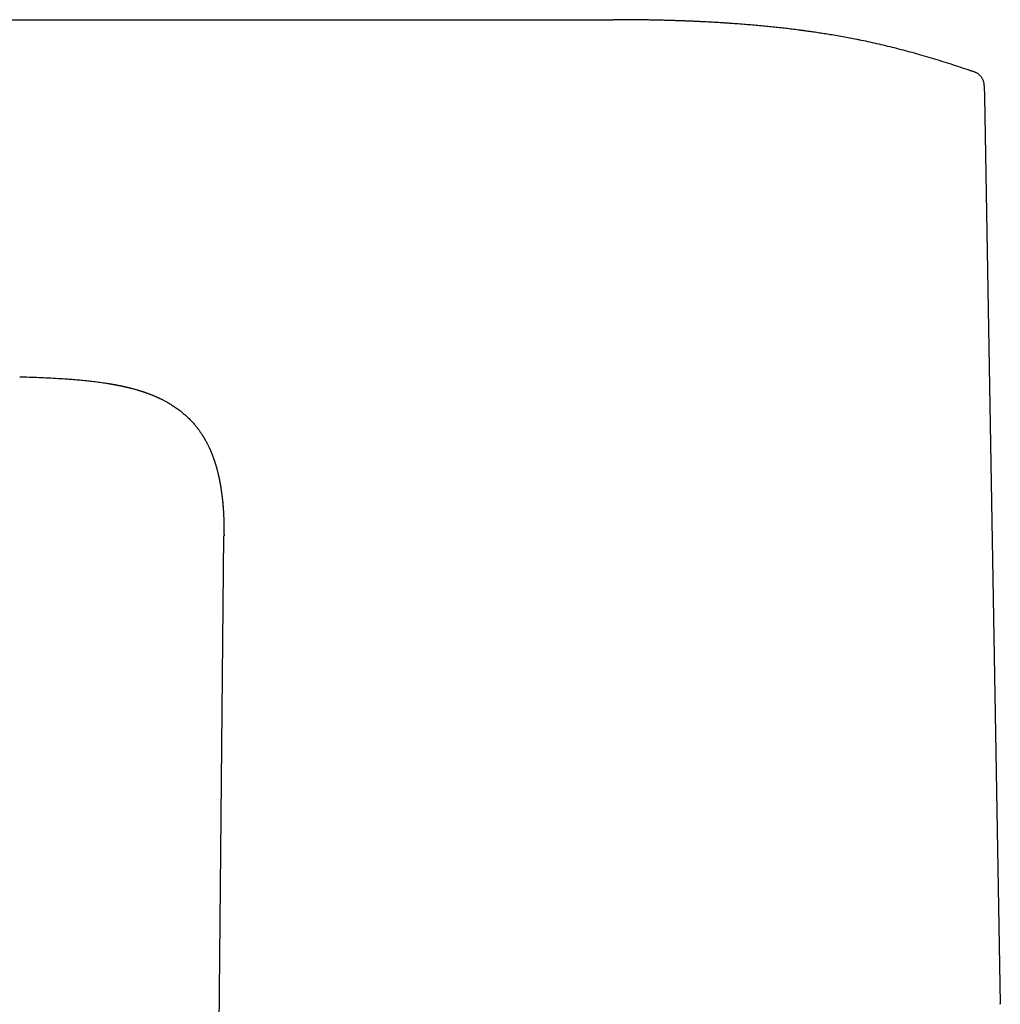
# Model space of a CAD drawing. Header units: millimetres. Extents: x 8 to 616, y 12 to 442.
# Tile 3 of 34: x 125 to 191, y 376 to 442. Entities that reach past the tile are written whole.
import ezdxf

# ---------------------------------------------------------------- set-up
doc = ezdxf.new("R2010")
doc.units = ezdxf.units.MM

msp = doc.modelspace()

# ---------------------------------------------------------------- linework, layer by layer
at = {"color": 7, "linetype": 'Continuous', "lineweight": 30}
for p, q in [((55.265, 442.083), (165.265, 442.083)), ((181.836, 440.719), (181.462, 440.792)), ((189.606, 438.563), (189.47, 438.609)), ((189.604, 438.564), (189.602, 438.564)), ((189.608, 438.562), (189.608, 438.562)), ((190.29, 437.632), (190.289, 437.65)), ((190.29, 437.632), (190.303, 436.889)), ((190.303, 436.889), (191.37, 375.754)), ((125.274, 418.013), (125.285, 418.013)), ((138.542, 356.429), (139.036, 407.283))]:
    msp.add_line(p, q, dxfattribs=at)
for points, knots in [([(181.836, 440.719), (181.676, 440.751), (181.353, 440.815), (180.87, 440.905), (180.388, 440.991), (179.931, 441.069), (179.499, 441.138), (179.091, 441.201), (178.732, 441.254), (178.423, 441.298), (178.231, 441.324), (178.11, 441.341), (178.059, 441.348), (178.008, 441.354), (177.958, 441.361), (177.907, 441.368), (177.856, 441.374), (177.806, 441.381), (177.633, 441.403), (177.336, 441.441), (176.912, 441.492), (176.48, 441.541), (176.041, 441.588), (175.593, 441.633), (175.138, 441.676), (174.671, 441.718), (174.192, 441.758), (173.7, 441.797), (173.325, 441.823), (173.07, 441.841), (172.936, 441.85), (172.802, 441.859), (172.674, 441.867), (172.54, 441.875), (172.399, 441.884), (172.24, 441.893), (172.061, 441.904), (171.862, 441.915), (171.641, 441.927), (171.412, 441.939), (171.174, 441.95), (170.927, 441.962), (170.671, 441.973), (170.415, 441.984), (170.157, 441.994), (169.9, 442.004), (169.635, 442.013), (169.363, 442.022), (169.083, 442.03), (168.797, 442.038), (168.502, 442.046), (168.201, 442.052), (167.892, 442.059), (167.576, 442.064), (167.252, 442.069), (166.901, 442.074), (166.521, 442.078), (166.111, 442.081), (165.692, 442.083), (165.408, 442.083), (165.265, 442.083)], [0, 0, 0, 0, 0.029445, 0.059252, 0.088631, 0.117585, 0.142712, 0.167511, 0.191981, 0.207952, 0.22378, 0.226872, 0.229959, 0.23304, 0.236116, 0.239186, 0.242251, 0.24531, 0.248364, 0.273565, 0.299215, 0.325314, 0.351863, 0.378864, 0.406317, 0.434223, 0.463345, 0.492946, 0.523027, 0.531048, 0.539103, 0.547191, 0.555295, 0.562107, 0.571327, 0.580888, 0.590789, 0.603536, 0.616806, 0.630601, 0.644919, 0.659761, 0.675127, 0.691017, 0.706044, 0.721512, 0.737421, 0.75377, 0.77056, 0.78779, 0.805461, 0.823573, 0.842124, 0.861116, 0.880547, 0.900418, 0.9244, 0.948992, 0.974192, 1, 1, 1, 1]), ([(189.608, 438.562), (189.451, 438.615), (189.087, 438.737), (188.516, 438.926), (187.894, 439.127), (187.272, 439.323), (186.648, 439.514), (186.033, 439.694), (185.43, 439.864), (184.836, 440.024), (184.242, 440.177), (183.645, 440.323), (183.047, 440.462), (182.448, 440.593), (182.023, 440.683), (181.797, 440.727), (181.772, 440.732)], [0, 0, 0, 0, 0.061204, 0.14149, 0.221764, 0.302014, 0.38223, 0.462408, 0.537967, 0.613489, 0.688974, 0.764426, 0.83985, 0.915254, 0.990644, 1, 1, 1, 1]), ([(189.608, 438.562), (189.486, 438.603), (189.344, 438.651), (189.202, 438.698), (189.182, 438.705)], [0, 0, 0, 0, 0.86472, 1, 1, 1, 1]), ([(190.29, 437.632), (190.289, 437.652), (190.288, 437.698), (190.279, 437.769), (190.264, 437.845), (190.243, 437.92), (190.216, 437.994), (190.183, 438.067), (190.144, 438.137), (190.099, 438.204), (190.049, 438.267), (189.994, 438.326), (189.935, 438.38), (189.873, 438.428), (189.807, 438.471), (189.74, 438.508), (189.674, 438.539), (189.629, 438.555), (189.608, 438.562)], [0, 0, 0, 0, 0.050477, 0.11186, 0.17439, 0.237908, 0.302242, 0.367203, 0.43259, 0.498195, 0.563806, 0.629209, 0.694197, 0.758568, 0.822134, 0.884719, 0.946165, 1, 1, 1, 1]), ([(125.265, 418.013), (125.479, 418.006), (125.908, 417.992), (126.551, 417.967), (127.193, 417.937), (127.835, 417.902), (128.403, 417.866), (128.897, 417.828), (129.316, 417.792), (129.735, 417.751), (130.154, 417.705), (130.572, 417.653), (130.95, 417.6), (131.188, 417.562), (131.288, 417.546)], [0, 0, 0, 0, 0.106391, 0.212782, 0.319171, 0.425558, 0.531946, 0.601603, 0.671259, 0.740916, 0.810581, 0.880263, 0.949956, 1, 1, 1, 1]), ([(131.261, 417.55), (131.261, 417.55), (131.262, 417.55), (131.274, 417.548), (131.293, 417.545), (131.318, 417.541), (131.35, 417.536), (131.388, 417.529), (131.43, 417.522), (131.476, 417.514), (131.524, 417.506), (131.572, 417.497), (131.617, 417.489), (131.66, 417.481), (131.699, 417.474), (131.732, 417.468), (131.76, 417.462), (131.784, 417.458), (131.804, 417.454), (131.823, 417.45), (131.844, 417.446), (131.867, 417.442), (131.896, 417.436), (131.93, 417.429), (131.968, 417.422), (132.011, 417.413), (132.055, 417.404), (132.099, 417.395), (132.143, 417.385), (132.186, 417.376), (132.228, 417.367), (132.269, 417.358), (132.309, 417.349), (132.347, 417.34), (132.381, 417.333), (132.41, 417.326), (132.433, 417.321), (132.454, 417.316), (132.474, 417.311), (132.496, 417.306), (132.519, 417.3), (132.552, 417.293), (132.593, 417.282), (132.646, 417.269), (132.711, 417.253), (132.788, 417.233), (132.879, 417.209), (132.977, 417.183), (133.076, 417.156), (133.159, 417.132), (133.224, 417.113), (133.273, 417.098), (133.322, 417.083), (133.37, 417.068), (133.419, 417.053), (133.468, 417.038), (133.515, 417.023), (133.558, 417.009), (133.596, 416.996), (133.626, 416.986), (133.65, 416.978), (133.673, 416.97), (133.699, 416.961), (133.736, 416.949), (133.784, 416.932), (133.841, 416.911), (133.901, 416.89), (133.962, 416.867), (134.027, 416.843), (134.094, 416.817), (134.164, 416.789), (134.235, 416.761), (134.309, 416.73), (134.383, 416.699), (134.446, 416.672), (134.497, 416.649), (134.532, 416.633), (134.564, 416.619), (134.592, 416.606), (134.617, 416.595), (134.638, 416.585), (134.656, 416.577), (134.671, 416.57), (134.686, 416.563), (134.704, 416.554), (134.724, 416.544), (134.758, 416.528), (134.809, 416.503), (134.878, 416.469), (134.955, 416.429), (135.039, 416.385), (135.13, 416.336), (135.226, 416.282), (135.332, 416.221), (135.447, 416.152), (135.571, 416.074), (135.698, 415.99), (135.829, 415.899), (135.963, 415.802), (136.097, 415.701), (136.23, 415.594), (136.362, 415.483), (136.495, 415.364), (136.618, 415.248), (136.731, 415.135), (136.832, 415.03), (136.928, 414.926), (137.018, 414.823), (137.102, 414.723), (137.181, 414.626), (137.254, 414.532), (137.322, 414.443), (137.384, 414.357), (137.441, 414.276), (137.491, 414.203), (137.534, 414.138), (137.571, 414.081), (137.605, 414.027), (137.636, 413.977), (137.664, 413.93), (137.687, 413.893), (137.704, 413.864), (137.716, 413.844), (137.726, 413.826), (137.736, 413.809), (137.745, 413.793), (137.756, 413.774), (137.77, 413.749), (137.795, 413.705), (137.829, 413.643), (137.87, 413.567), (137.91, 413.491), (137.949, 413.414), (137.99, 413.331), (138.023, 413.261), (138.048, 413.208), (138.063, 413.173), (138.079, 413.138), (138.096, 413.102), (138.111, 413.067), (138.125, 413.034), (138.138, 413.005), (138.149, 412.98), (138.158, 412.959), (138.166, 412.94), (138.174, 412.919), (138.184, 412.896), (138.194, 412.87), (138.206, 412.842), (138.218, 412.812), (138.23, 412.781), (138.242, 412.751), (138.259, 412.706), (138.282, 412.646), (138.308, 412.577), (138.331, 412.513), (138.351, 412.455), (138.371, 412.398), (138.388, 412.346), (138.403, 412.301), (138.415, 412.267), (138.423, 412.241), (138.429, 412.222), (138.434, 412.207), (138.438, 412.192), (138.444, 412.175), (138.45, 412.154), (138.459, 412.128), (138.468, 412.097), (138.478, 412.064), (138.488, 412.032), (138.497, 412), (138.507, 411.967), (138.517, 411.931), (138.529, 411.888), (138.543, 411.838), (138.559, 411.78), (138.576, 411.716), (138.594, 411.646), (138.611, 411.579), (138.626, 411.519), (138.638, 411.468), (138.65, 411.42), (138.66, 411.377), (138.669, 411.338), (138.676, 411.303), (138.683, 411.273), (138.689, 411.247), (138.693, 411.227), (138.696, 411.212), (138.699, 411.201), (138.701, 411.19), (138.704, 411.178), (138.706, 411.166), (138.709, 411.152), (138.712, 411.138), (138.716, 411.12), (138.72, 411.101), (138.724, 411.079), (138.729, 411.055), (138.734, 411.029), (138.74, 411.001), (138.746, 410.972), (138.749, 410.952), (138.751, 410.941)], [0, 0, 0, 0, 0.001678, 0.004066, 0.006837, 0.009739, 0.013088, 0.016917, 0.021175, 0.025305, 0.030334, 0.034934, 0.039105, 0.043326, 0.046995, 0.050113, 0.052682, 0.054746, 0.056515, 0.058259, 0.059896, 0.061984, 0.064541, 0.067565, 0.070992, 0.074865, 0.078872, 0.082823, 0.086797, 0.090715, 0.094577, 0.098385, 0.10214, 0.105805, 0.109024, 0.111712, 0.113869, 0.115604, 0.117421, 0.119385, 0.121496, 0.123732, 0.128113, 0.132857, 0.137965, 0.145519, 0.153753, 0.162629, 0.171747, 0.181012, 0.185622, 0.190273, 0.194968, 0.199707, 0.204494, 0.209329, 0.214215, 0.218804, 0.22253, 0.22555, 0.227865, 0.229802, 0.232249, 0.235256, 0.240669, 0.246182, 0.251776, 0.257859, 0.264037, 0.270442, 0.277311, 0.284654, 0.291945, 0.299663, 0.307815, 0.311809, 0.315675, 0.319088, 0.322045, 0.324543, 0.327021, 0.328782, 0.330044, 0.331542, 0.333428, 0.335534, 0.337747, 0.343802, 0.350565, 0.358051, 0.366267, 0.375203, 0.384568, 0.394259, 0.405989, 0.418187, 0.430865, 0.444033, 0.457698, 0.471865, 0.485653, 0.499889, 0.514574, 0.529705, 0.541904, 0.554151, 0.56591, 0.57716, 0.588116, 0.598543, 0.608445, 0.617826, 0.626691, 0.635046, 0.642895, 0.649043, 0.654849, 0.660318, 0.665455, 0.670266, 0.674677, 0.677005, 0.679129, 0.681049, 0.682766, 0.684297, 0.686252, 0.688946, 0.692343, 0.700798, 0.709161, 0.717434, 0.725769, 0.734771, 0.744504, 0.748002, 0.751585, 0.755253, 0.759007, 0.762785, 0.766182, 0.769126, 0.771842, 0.774012, 0.775728, 0.777905, 0.780789, 0.783732, 0.787145, 0.790662, 0.794158, 0.797633, 0.801087, 0.809154, 0.817125, 0.823107, 0.829045, 0.834838, 0.839997, 0.844462, 0.848235, 0.850386, 0.852226, 0.853753, 0.855047, 0.856779, 0.859092, 0.861595, 0.865199, 0.868784, 0.872352, 0.875905, 0.879474, 0.883333, 0.887557, 0.892641, 0.898194, 0.904228, 0.910749, 0.917765, 0.92249, 0.927193, 0.931514, 0.935448, 0.938994, 0.942101, 0.944834, 0.947194, 0.949202, 0.950259, 0.951271, 0.952238, 0.95327, 0.954663, 0.956478, 0.958737, 0.961451, 0.96512, 0.969397, 0.974287, 0.979791, 0.985911, 0.992647, 1, 1, 1, 1]), ([(138.731, 411.047), (138.747, 410.961), (138.784, 410.771), (138.833, 410.477), (138.878, 410.164), (138.917, 409.851), (138.952, 409.517), (138.982, 409.162), (139.006, 408.787), (139.023, 408.411), (139.034, 408.035), (139.038, 407.708), (139.037, 407.507), (139.037, 407.431)], [0, 0, 0, 0, 0.0725124, 0.1593859, 0.2462622, 0.3331355, 0.4199969, 0.5233978, 0.6268075, 0.7302325, 0.8336714, 0.9371158, 1, 1, 1, 1]), ([(138.908, 409.921), (138.908, 409.918), (138.909, 409.912), (138.91, 409.9), (138.912, 409.888), (138.913, 409.876), (138.915, 409.864), (138.916, 409.852), (138.918, 409.838), (138.919, 409.823), (138.921, 409.807), (138.923, 409.791), (138.925, 409.773), (138.927, 409.754), (138.93, 409.728), (138.933, 409.694), (138.938, 409.653), (138.942, 409.608), (138.947, 409.561), (138.952, 409.51), (138.956, 409.458), (138.961, 409.407), (138.965, 409.36), (138.969, 409.314), (138.973, 409.27), (138.976, 409.225), (138.98, 409.179), (138.983, 409.133), (138.986, 409.095), (138.988, 409.063), (138.99, 409.038), (138.992, 409.015), (138.993, 408.994), (138.994, 408.975), (138.995, 408.958), (138.996, 408.944), (138.997, 408.924), (138.999, 408.9), (139, 408.871), (139.002, 408.844), (139.003, 408.819), (139.005, 408.794), (139.006, 408.772), (139.007, 408.75), (139.008, 408.73), (139.009, 408.718), (139.009, 408.712)], [0, 0, 0, 0, 0.028344, 0.053534, 0.075671, 0.090359, 0.103502, 0.115225, 0.125704, 0.135188, 0.144007, 0.152278, 0.160759, 0.170263, 0.181114, 0.201126, 0.224978, 0.249642, 0.277548, 0.308736, 0.34323, 0.373218, 0.40403, 0.432862, 0.45964, 0.48439, 0.51378, 0.539825, 0.562643, 0.576868, 0.589658, 0.601125, 0.611424, 0.620767, 0.629438, 0.637785, 0.6462, 0.670588, 0.698243, 0.729466, 0.764462, 0.803379, 0.846321, 0.893368, 0.944579, 1, 1, 1, 1]), ([(139.037, 407.431), (139.037, 407.429), (139.037, 407.425), (139.037, 407.418), (139.037, 407.412), (139.037, 407.405), (139.037, 407.397), (139.037, 407.389), (139.037, 407.381), (139.037, 407.372), (139.038, 407.363), (139.038, 407.354), (139.038, 407.344), (139.038, 407.333), (139.038, 407.323), (139.038, 407.312), (139.038, 407.302), (139.038, 407.293), (139.038, 407.288), (139.038, 407.286)], [0, 0, 0, 0, 0.118352, 0.229104, 0.332264, 0.427841, 0.515844, 0.596284, 0.669175, 0.734537, 0.792397, 0.842795, 0.885794, 0.921495, 0.950078, 0.971902, 0.987792, 0.994144, 1, 1, 1, 1]), ([(191.368, 375.697), (191.369, 375.707), (191.369, 375.73), (191.37, 375.749), (191.37, 375.752), (191.37, 375.754)], [0, 0, 0, 0, 0.285925, 0.642454, 1, 1, 1, 1]), ([(191.37, 375.754), (191.37, 375.752), (191.37, 375.749), (191.369, 375.73), (191.369, 375.707), (191.368, 375.697)], [0, 0, 0, 0, 0.356641, 0.71325, 1, 1, 1, 1])]:
    msp.add_open_spline(points, degree=3, knots=knots, dxfattribs=at)

doc.saveas('drawing.dxf')
